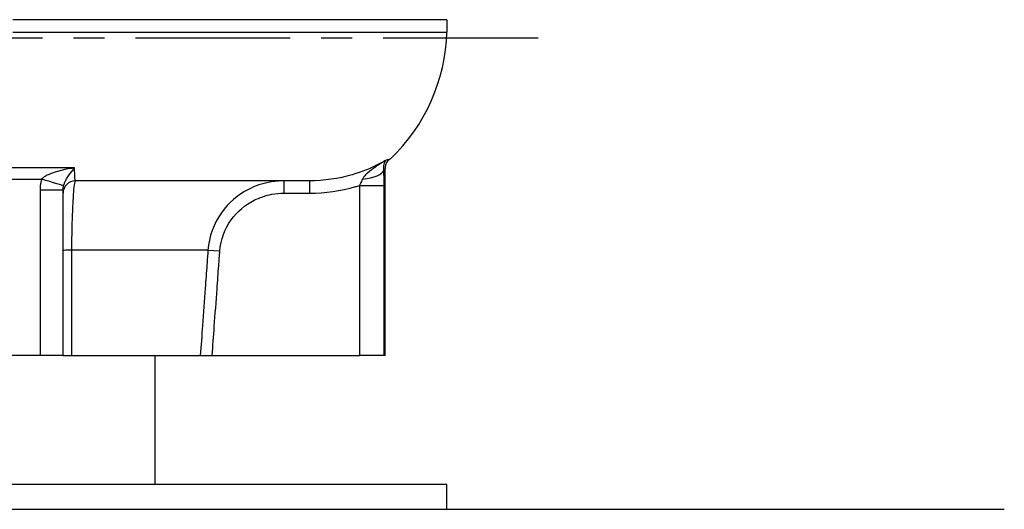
# Model space of a CAD drawing. Header units: millimetres. Extents: x 0 to 5940, y 0 to 4200.
# Tile 52 of 58: x 5016 to 5414, y 1576 to 1773. Entities that reach past the tile are written whole.
import ezdxf

# ---------------------------------------------------------------- set-up
doc = ezdxf.new("R2010")
doc.units = ezdxf.units.MM
doc.header["$LTSCALE"] = 50
doc.linetypes.add('MITTE', pattern=[2, 1.25, -0.25, 0.25, -0.25])
for name, color, linetype in [('02-LINIE-035', 2, 'CONTINUOUS'), ('03-LINIE-050', 3, 'CONTINUOUS'), ('05-ACHSE', 1, 'MITTE')]:
    doc.layers.add(name, color=color, linetype=linetype)

msp = doc.modelspace()

# ---------------------------------------------------------------- linework, layer by layer
at = {"layer": '02-LINIE-035'}
for p, q in [((5188.75, 1773.19), (5013.51, 1773.19)), ((5188.75, 1773.19), (5188.75, 1768.19)), ((5013.51, 1768.19), (5188.75, 1768.19)), ((5163.75, 1637.69), (5163.75, 1713.08)), ((5133.3, 1708.19), (5038.75, 1708.19)), ((5122.82, 1708.19), (5122.82, 1703.19)), ((5133.3, 1708.19), (5133.3, 1703.19)), ((5153.39, 1706.32), (5163.36, 1706.32)), ((5153.39, 1706.32), (5153.39, 1637.69)), ((5163.36, 1637.69), (5163.36, 1706.32)), ((5024.46, 1704.6), (5033.75, 1704.6)), ((5024.46, 1704.6), (5024.46, 1637.69)), ((5033.75, 1637.69), (5033.75, 1704.6)), ((5122.82, 1703.19), (5133.3, 1703.19)), ((5092.26, 1680.28), (5037.31, 1680.28)), ((5092.26, 1680.28), (5097.04, 1679.94)), ((5024.46, 1637.69), (5003.03, 1637.69)), ((5033.75, 1637.69), (5024.46, 1637.69)), ((5033.75, 1637.69), (5037.26, 1637.69)), ((5037.26, 1637.69), (5089.16, 1637.69)), ((5070.9, 1585.69), (5070.9, 1637.69)), ((5089.16, 1637.69), (5093.95, 1637.69)), ((5093.95, 1637.69), (5153.39, 1637.69)), ((5163.36, 1637.69), (5153.39, 1637.69)), ((5163.75, 1637.69), (5163.36, 1637.69)), ((5188.75, 1585.69), (4838.75, 1585.69)), ((5188.75, 1575.69), (5188.75, 1585.69))]:
    msp.add_line(p, q, dxfattribs=at)
for centre, radius, start, end in [((5115.18, 1770.39), 73.6, 313.5787, 358.285), ((5038.75, 1703.19), 5, 90, 180)]:
    msp.add_arc(centre, radius, start, end, dxfattribs=at)
for centre, major_axis, ratio, start_param, end_param in [((5153.29, 1712.68), (9.99, 0.34), 0.388028, 4.834458, 6.195667), ((5024.33, 1708.84), (9.62, -2.72), 0.02066, 0.060009, 1.497962), ((5038.75, 1679.94), (-5, 0), 0.072815, 5.00324, 6.283185)]:
    msp.add_ellipse(centre, major_axis=major_axis, ratio=ratio, start_param=start_param, end_param=end_param, dxfattribs=at)
for points in [[(5038.4, 1713.43), (5030.13, 1713.41), (5021.69, 1713.4), (5013.22, 1713.41)], [(5161.69, 1715.2), (5162.54, 1715.65), (5163.37, 1716.11), (5164.18, 1716.59)], [(5165.91, 1717.08), (5165.64, 1716.91), (5165.06, 1716.75), (5164.18, 1716.59)], [(5013.25, 1708.84), (5017.22, 1708.84), (5021.19, 1708.84), (5025.09, 1708.84)]]:
    msp.add_open_spline(points, degree=3, dxfattribs=at)
for points, knots in [([(5038.4, 1713.43), (5037.82, 1713.35), (5037.24, 1713.26), (5034.59, 1712.81), (5032.51, 1712.33), (5029.46, 1711.36), (5028.34, 1710.92), (5026.79, 1710.15), (5026.26, 1709.83), (5025.53, 1709.28), (5025.29, 1709.06), (5025.09, 1708.84)], [-0.00164, -0.00164, -0.00164, -0.00164, 0.234796, 0.234796, 1.073949, 1.073949, 1.598419, 1.598419, 1.926214, 1.926214, 2.131085, 2.131085, 2.131085, 2.131085]), ([(5033.94, 1706.13), (5034, 1706.37), (5034.08, 1706.62), (5034.31, 1707.25), (5034.48, 1707.64), (5034.98, 1708.64), (5035.34, 1709.25), (5036.36, 1710.81), (5037.06, 1711.76), (5037.99, 1712.93), (5038.2, 1713.18), (5038.4, 1713.43)], [-2.131085, -2.131085, -2.131085, -2.131085, -1.926214, -1.926214, -1.598419, -1.598419, -1.073949, -1.073949, -0.234796, -0.234796, 0.00164, 0.00164, 0.00164, 0.00164]), ([(5038.75, 1708.19), (5038.68, 1708.19), (5038.61, 1708.6), (5038.5, 1710.31), (5038.45, 1711.65), (5038.4, 1713.43)], [0, 0, 0, 0, 1.340106, 1.340106, 2.765014, 2.765014, 2.765014, 2.765014]), ([(5161.69, 1715.2), (5158.13, 1713.32), (5154.36, 1711.79), (5144.9, 1709.02), (5139.06, 1708.19), (5133.3, 1708.19)], [7.503898, 7.503898, 7.503898, 7.503898, 8.811905, 8.811905, 10.681097, 10.681097, 10.681097, 10.681097]), ([(5164.18, 1716.59), (5162.74, 1715.7), (5161.29, 1714.76), (5158.76, 1713.01), (5157.63, 1712.16), (5156.13, 1710.82), (5155.62, 1710.31), (5154.99, 1709.49), (5154.79, 1709.17), (5154.64, 1708.87)], [-1.942857, -1.942857, -1.942857, -1.942857, -1.253143, -1.253143, -0.631428, -0.631428, -0.242857, -0.242857, 0, 0, 0, 0]), ([(5163.26, 1712.68), (5163.23, 1712.92), (5163.22, 1713.16), (5163.22, 1713.74), (5163.25, 1714.08), (5163.37, 1714.87), (5163.49, 1715.29), (5163.78, 1716.04), (5163.97, 1716.35), (5164.18, 1716.59)], [0, 0, 0, 0, 0.242857, 0.242857, 0.631428, 0.631428, 1.253143, 1.253143, 1.942857, 1.942857, 1.942857, 1.942857]), ([(5165.92, 1717.08), (5165.81, 1717.02), (5165.7, 1716.94), (5165.42, 1716.72), (5165.26, 1716.59), (5164.9, 1716.22), (5164.7, 1715.99), (5164.31, 1715.38), (5164.12, 1715), (5163.83, 1714.11), (5163.75, 1713.6), (5163.75, 1713.08)], [-30.5077063, -30.5077063, -30.5077063, -30.5077063, -30.3459786, -30.3459786, -30.1842509, -30.1842509, -30.0225232, -30.0225232, -29.8607955, -29.8607955, -29.6990678, -29.6990678, -29.6990678, -29.6990678]), ([(5163.26, 1712.68), (5163.48, 1712.77), (5163.62, 1712.86), (5163.73, 1712.99), (5163.75, 1713.04), (5163.74, 1713.08)], [-30.947476, -30.947476, -30.947476, -30.947476, -30.104658, -30.104658, -29.699068, -29.699068, -29.699068, -29.699068]), ([(5163.36, 1706.32), (5163.36, 1706.59), (5163.36, 1706.86), (5163.36, 1707.57), (5163.36, 1708), (5163.34, 1709.12), (5163.33, 1709.81), (5163.3, 1711.24), (5163.28, 1711.97), (5163.26, 1712.68)], [0, 0, 0, 0, 0.0810944, 0.0810944, 0.2108454, 0.2108454, 0.4184469, 0.4184469, 0.648755, 0.648755, 0.648755, 0.648755]), ([(5025.09, 1708.84), (5024.94, 1708.35), (5024.82, 1707.86), (5024.64, 1706.9), (5024.57, 1706.45), (5024.5, 1705.71), (5024.48, 1705.42), (5024.46, 1704.95), (5024.46, 1704.78), (5024.46, 1704.6)], [0, 0, 0, 0, 0.152151, 0.152151, 0.2893012, 0.2893012, 0.3750201, 0.3750201, 0.4285944, 0.4285944, 0.4285944, 0.4285944]), ([(5033.75, 1704.6), (5033.75, 1704.66), (5033.75, 1704.73), (5033.75, 1704.89), (5033.76, 1705), (5033.78, 1705.27), (5033.8, 1705.43), (5033.86, 1705.78), (5033.9, 1705.96), (5033.94, 1706.13)], [-0.4285944, -0.4285944, -0.4285944, -0.4285944, -0.3750201, -0.3750201, -0.2893012, -0.2893012, -0.152151, -0.152151, 0, 0, 0, 0]), ([(5037.31, 1680.28), (5037.32, 1682.97), (5037.36, 1685.66), (5037.46, 1690.5), (5037.52, 1692.67), (5037.65, 1695.96), (5037.7, 1697.15), (5037.78, 1698.97), (5037.82, 1699.63), (5037.92, 1701.52), (5038, 1702.66), (5038.2, 1705.23), (5038.32, 1706.42), (5038.55, 1707.85), (5038.65, 1708.19), (5038.75, 1708.19)], [0, 0, 0, 0, 0.673459, 0.673459, 1.280521, 1.280521, 1.659934, 1.659934, 1.897068, 1.897068, 2.371335, 2.371335, 3.130162, 3.130162, 3.794135, 3.794135, 3.794135, 3.794135]), ([(5122.82, 1708.19), (5120.94, 1708.19), (5119.04, 1708.02), (5114.19, 1707.12), (5111.32, 1706.14), (5104.32, 1702.54), (5100.54, 1699.31), (5094.57, 1690.95), (5092.65, 1685.66), (5092.26, 1680.28)], [0, 0, 0, 0, 0.474243, 0.474243, 1.233033, 1.233033, 2.447096, 2.447096, 3.793948, 3.793948, 3.793948, 3.793948]), ([(5133.3, 1703.19), (5139.53, 1703.19), (5145.85, 1704.09), (5152.38, 1706), (5152.88, 1706.16), (5153.39, 1706.32)], [-10.681097, -10.681097, -10.681097, -10.681097, -8.811905, -8.811905, -8.654423, -8.654423, -8.654423, -8.654423]), ([(5154.64, 1708.87), (5154.5, 1708.58), (5154.35, 1708.29), (5154.07, 1707.71), (5153.94, 1707.43), (5153.71, 1706.99), (5153.63, 1706.81), (5153.49, 1706.53), (5153.44, 1706.43), (5153.39, 1706.32)], [-0.648755, -0.648755, -0.648755, -0.648755, -0.4184469, -0.4184469, -0.2108454, -0.2108454, -0.0810944, -0.0810944, 0, 0, 0, 0]), ([(5097.04, 1679.94), (5097.37, 1684.41), (5099, 1688.82), (5104.05, 1695.79), (5107.24, 1698.49), (5113.14, 1701.48), (5115.57, 1702.3), (5119.65, 1703.05), (5121.24, 1703.19), (5122.82, 1703.19)], [-3.793948, -3.793948, -3.793948, -3.793948, -2.447096, -2.447096, -1.233033, -1.233033, -0.474243, -0.474243, 0, 0, 0, 0]), ([(5037.26, 1637.69), (5037.27, 1641.73), (5037.27, 1645.77), (5037.28, 1654.85), (5037.29, 1659.89), (5037.3, 1668.08), (5037.3, 1671.23), (5037.31, 1676.35), (5037.31, 1678.32), (5037.31, 1680.28)], [-4.270642, -4.270642, -4.270642, -4.270642, -3.055992, -3.055992, -1.539841, -1.539841, -0.592247, -0.592247, 0, 0, 0, 0]), ([(5092.26, 1680.28), (5092.12, 1678.32), (5091.98, 1676.35), (5091.61, 1671.23), (5091.38, 1668.08), (5090.78, 1659.89), (5090.41, 1654.85), (5089.75, 1645.77), (5089.46, 1641.73), (5089.16, 1637.69)], [-4.73701, -4.73701, -4.73701, -4.73701, -4.144884, -4.144884, -3.197482, -3.197482, -1.681639, -1.681639, -0.466368, -0.466368, -0.466368, -0.466368]), ([(5093.95, 1637.69), (5094.24, 1641.62), (5094.53, 1645.54), (5095.18, 1654.5), (5095.55, 1659.54), (5096.15, 1667.73), (5096.38, 1670.88), (5096.75, 1676), (5096.9, 1677.97), (5097.04, 1679.94)], [0.50134, 0.50134, 0.50134, 0.50134, 1.681639, 1.681639, 3.197482, 3.197482, 4.144884, 4.144884, 4.73701, 4.73701, 4.73701, 4.73701])]:
    msp.add_open_spline(points, degree=3, knots=knots, dxfattribs=at)
at = {"layer": '03-LINIE-050'}
msp.add_line((4613.75, 1575.69), (5413.75, 1575.69), dxfattribs=at)
at = {"layer": '05-ACHSE'}
msp.add_line((5225.5, 1765.69), (4766.66, 1765.69), dxfattribs=at)

doc.saveas('drawing.dxf')
